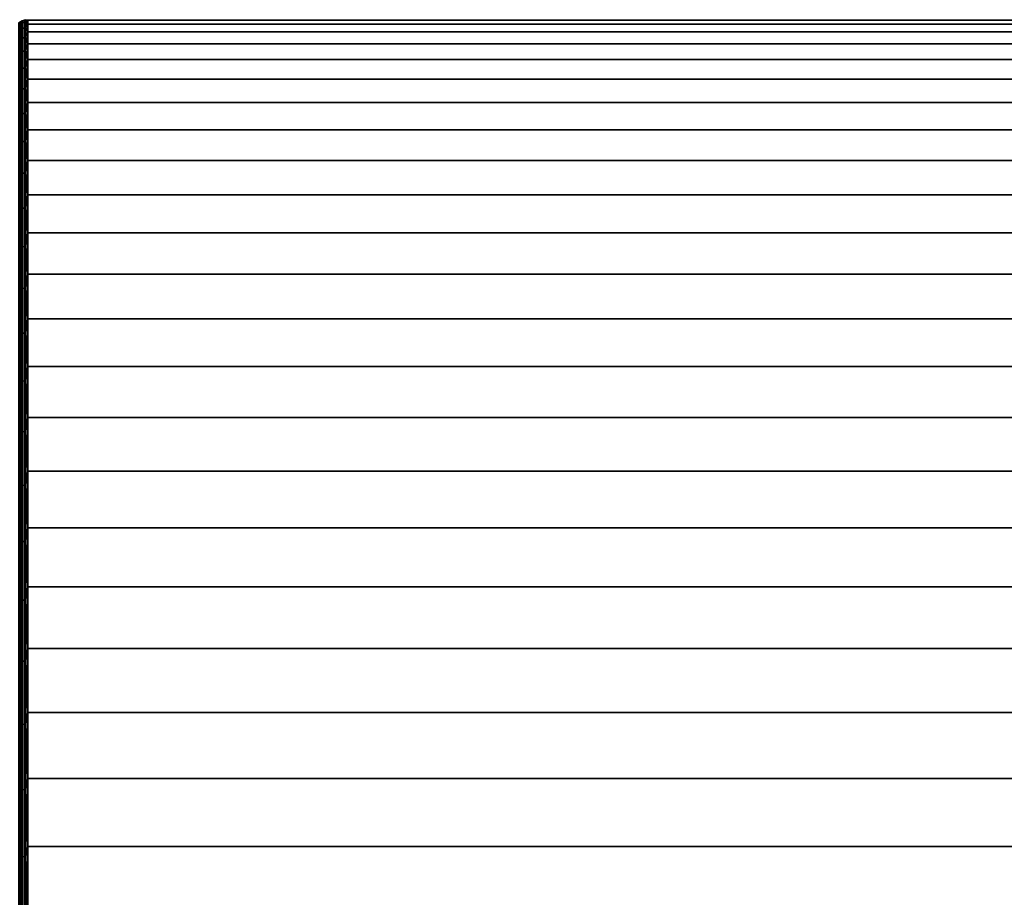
# Model space of a CAD drawing. Header units: metres. Extents: x -22 to 95, y -240 to 22.
# Tile 153 of 180: x 38 to 52, y 9 to 21. Entities that reach past the tile are written whole.
import ezdxf

# ---------------------------------------------------------------- set-up
doc = ezdxf.new("R2010")
doc.units = ezdxf.units.M
doc.layers.add('solid_10_151_013_XXX', color=7, linetype='CONTINUOUS')

msp = doc.modelspace()

# ---------------------------------------------------------------- linework, layer by layer
at = {"layer": 'solid_10_151_013_XXX'}
for points in [[(38.042877, 21.468893, 84), (38.042877, 21.441338, 82.912621), (38.02013, 21.424566, 82.913467), (38.02013, 21.452099, 84)], [(38.042877, 21.441338, 85.087379), (38.042877, 21.468893, 84), (38.02013, 21.452099, 84), (38.02013, 21.424566, 85.086533)], [(38.042877, 21.441338, 82.912621), (38.042877, 21.358744, 81.828026), (38.02013, 21.342035, 81.829727), (38.02013, 21.424566, 82.913467)], [(38.042877, 21.358744, 86.171974), (38.042877, 21.441338, 85.087379), (38.02013, 21.424566, 85.086533), (38.02013, 21.342035, 86.170273)], [(38.067764, 21.482311, 84), (38.067764, 21.454739, 82.911942), (38.042877, 21.441338, 82.912621), (38.042877, 21.468893, 84)], [(38.067764, 21.454739, 85.088058), (38.067764, 21.482311, 84), (38.042877, 21.468893, 84), (38.042877, 21.441338, 85.087379)], [(38.067764, 21.454739, 82.911942), (38.067764, 21.372091, 81.826668), (38.042877, 21.358744, 81.828026), (38.042877, 21.441338, 82.912621)], [(38.067764, 21.372091, 86.173332), (38.067764, 21.454739, 85.088058), (38.042877, 21.441338, 85.087379), (38.042877, 21.358744, 86.171974)], [(38.094296, 21.492086, 84), (38.094296, 21.4645, 82.911446), (38.067764, 21.454739, 82.911942), (38.067764, 21.482311, 84)], [(38.094296, 21.4645, 85.088554), (38.094296, 21.492086, 84), (38.067764, 21.482311, 84), (38.067764, 21.454739, 85.088058)], [(38.094296, 21.4645, 82.911446), (38.094296, 21.381817, 81.825684), (38.067764, 21.372091, 81.826668), (38.067764, 21.454739, 82.911942)], [(38.094296, 21.381817, 86.174316), (38.094296, 21.4645, 85.088554), (38.067764, 21.454739, 85.088058), (38.067764, 21.372091, 86.173332)], [(38.094296, 21.381817, 81.825684), (38.094296, 21.244246, 80.745499), (38.067764, 21.234583, 80.746979), (38.067764, 21.372091, 81.826668)], [(38.094296, 21.244246, 87.254501), (38.094296, 21.381817, 86.174316), (38.067764, 21.372091, 86.173332), (38.067764, 21.234583, 87.253021)], [(38.121937, 21.498022, 84), (38.121937, 21.470428, 82.91114), (38.094296, 21.4645, 82.911446), (38.094296, 21.492086, 84)], [(38.121937, 21.470428, 85.08886), (38.121937, 21.498022, 84), (38.094296, 21.492086, 84), (38.094296, 21.4645, 85.088554)], [(38.121937, 21.470428, 82.91114), (38.121937, 21.387722, 81.825081), (38.094296, 21.381817, 81.825684), (38.094296, 21.4645, 82.911446)], [(38.121937, 21.387722, 86.174919), (38.121937, 21.470428, 85.08886), (38.094296, 21.4645, 85.088554), (38.094296, 21.381817, 86.174316)], [(38.121937, 21.387722, 81.825081), (38.121937, 21.250113, 80.744606), (38.094296, 21.244246, 80.745499), (38.094296, 21.381817, 81.825684)], [(38.121937, 21.250113, 87.255394), (38.121937, 21.387722, 86.174919), (38.094296, 21.381817, 86.174316), (38.094296, 21.244246, 87.254501)], [(38.121937, 21.498022, 84), (38.150002, 21.492872, 84.553581), (38.150002, 21.492872, 83.446419)], [(38.121937, 21.470428, 85.08886), (38.150002, 21.492872, 84.553581), (38.121937, 21.498022, 84)], [(38.121937, 21.498022, 84), (38.150002, 21.492872, 83.446419), (38.121937, 21.470428, 82.91114)], [(38.121937, 21.470428, 85.08886), (38.150002, 21.435877, 85.659271), (38.150002, 21.492872, 84.553581)], [(38.121937, 21.470428, 82.91114), (38.150002, 21.492872, 83.446419), (38.150002, 21.435877, 82.340729)], [(38.121937, 21.387722, 86.174919), (38.150002, 21.435877, 85.659271), (38.121937, 21.470428, 85.08886)], [(38.121937, 21.470428, 82.91114), (38.150002, 21.435877, 82.340729), (38.121937, 21.387722, 81.825081)], [(38.121937, 21.387722, 86.174919), (38.150002, 21.322037, 86.760567), (38.150002, 21.435877, 85.659271)], [(38.121937, 21.387722, 81.825081), (38.150002, 21.435877, 82.340729), (38.150002, 21.322037, 81.239433)], [(38.121937, 21.250113, 87.255394), (38.150002, 21.322037, 86.760567), (38.121937, 21.387722, 86.174919)], [(38.121937, 21.387722, 81.825081), (38.150002, 21.322037, 81.239433), (38.121937, 21.250113, 80.744606)], [(38.150002, 21.435877, 82.340729), (38.150002, 21.492872, 83.446419), (93.449997, 21.492872, 83.446419), (93.449997, 21.435877, 82.340729)], [(38.150002, 21.492872, 83.446419), (38.150002, 21.492872, 84.553581), (93.449997, 21.492872, 84.553581), (93.449997, 21.492872, 83.446419)], [(38.150002, 21.492872, 84.553581), (38.150002, 21.435877, 85.659271), (93.449997, 21.435877, 85.659271), (93.449997, 21.492872, 84.553581)], [(38.150002, 21.322037, 81.239433), (38.150002, 21.435877, 82.340729), (93.449997, 21.435877, 82.340729), (93.449997, 21.322037, 81.239433)], [(38.150002, 21.435877, 85.659271), (38.150002, 21.322037, 86.760567), (93.449997, 21.322037, 86.760567), (93.449997, 21.435877, 85.659271)], [(38.042877, 21.358744, 81.828026), (38.042877, 21.221321, 80.749016), (38.02013, 21.204721, 80.751556), (38.02013, 21.342035, 81.829727)], [(38.042877, 21.221321, 87.250984), (38.042877, 21.358744, 86.171974), (38.02013, 21.342035, 86.170273), (38.02013, 21.204721, 87.248444)], [(38.067764, 21.372091, 81.826668), (38.067764, 21.234583, 80.746979), (38.042877, 21.221321, 80.749016), (38.042877, 21.358744, 81.828026)], [(38.067764, 21.234583, 87.253021), (38.067764, 21.372091, 86.173332), (38.042877, 21.358744, 86.171974), (38.042877, 21.221321, 87.250984)], [(38.067764, 21.234583, 80.746979), (38.067764, 21.042566, 79.675644), (38.042877, 21.029423, 79.678345), (38.042877, 21.221321, 80.749016)], [(38.067764, 21.042566, 88.324356), (38.067764, 21.234583, 87.253021), (38.042877, 21.221321, 87.250984), (38.042877, 21.029423, 88.321655)], [(38.094296, 21.244246, 80.745499), (38.094296, 21.052141, 79.673676), (38.067764, 21.042566, 79.675644), (38.067764, 21.234583, 80.746979)], [(38.094296, 21.052141, 88.326324), (38.094296, 21.244246, 87.254501), (38.067764, 21.234583, 87.253021), (38.067764, 21.042566, 88.324356)], [(38.121937, 21.250113, 80.744606), (38.121937, 21.057955, 79.672478), (38.094296, 21.052141, 79.673676), (38.094296, 21.244246, 80.745499)], [(38.121937, 21.057955, 88.327522), (38.121937, 21.250113, 87.255394), (38.094296, 21.244246, 87.254501), (38.094296, 21.052141, 88.326324)], [(38.121937, 21.250113, 87.255394), (38.150002, 21.151655, 87.854538), (38.150002, 21.322037, 86.760567)], [(38.121937, 21.250113, 80.744606), (38.150002, 21.322037, 81.239433), (38.150002, 21.151655, 80.145462)], [(38.121937, 21.057955, 88.327522), (38.150002, 21.151655, 87.854538), (38.121937, 21.250113, 87.255394)], [(38.121937, 21.250113, 80.744606), (38.150002, 21.151655, 80.145462), (38.121937, 21.057955, 79.672478)], [(38.150002, 21.151655, 80.145462), (38.150002, 21.322037, 81.239433), (93.449997, 21.322037, 81.239433), (93.449997, 21.151657, 80.145462)], [(38.150002, 21.322037, 86.760567), (38.150002, 21.151655, 87.854538), (93.449997, 21.151657, 87.854538), (93.449997, 21.322037, 86.760567)], [(38.042877, 21.221321, 80.749016), (38.042877, 21.029423, 79.678345), (38.02013, 21.012974, 79.681725), (38.02013, 21.204721, 80.751556)], [(38.042877, 21.029423, 88.321655), (38.042877, 21.221321, 87.250984), (38.02013, 21.204721, 87.248444), (38.02013, 21.012974, 88.318275)], [(38.121937, 21.057955, 88.327522), (38.150002, 20.925184, 88.938286), (38.150002, 21.151655, 87.854538)], [(38.121937, 21.057955, 79.672478), (38.150002, 21.151655, 80.145462), (38.150002, 20.925184, 79.061714)], [(38.150002, 20.925184, 79.061714), (38.150002, 21.151655, 80.145462), (93.449997, 21.151657, 80.145462), (93.449997, 20.925184, 79.061714)], [(38.150002, 21.151655, 87.854538), (38.150002, 20.925184, 88.938286), (93.449997, 20.925184, 88.938286), (93.449997, 21.151657, 87.854538)], [(38.042877, 21.029423, 79.678345), (38.042877, 20.783545, 78.618767), (38.02013, 20.767286, 78.622978), (38.02013, 21.012974, 79.681725)], [(38.042877, 20.783545, 89.381233), (38.042877, 21.029423, 88.321655), (38.02013, 21.012974, 88.318275), (38.02013, 20.767286, 89.377022)], [(38.067764, 21.042566, 79.675644), (38.067764, 20.796534, 78.615402), (38.042877, 20.783545, 78.618767), (38.042877, 21.029423, 79.678345)], [(38.067764, 20.796534, 89.384598), (38.067764, 21.042566, 88.324356), (38.042877, 21.029423, 88.321655), (38.042877, 20.783545, 89.381233)], [(38.094296, 21.052141, 79.673676), (38.094296, 20.805996, 78.612953), (38.067764, 20.796534, 78.615402), (38.067764, 21.042566, 79.675644)], [(38.094296, 20.805996, 89.387047), (38.094296, 21.052141, 88.326324), (38.067764, 21.042566, 88.324356), (38.067764, 20.796534, 89.384598)], [(38.121937, 21.057955, 79.672478), (38.121937, 20.811743, 78.611465), (38.094296, 20.805996, 78.612953), (38.094296, 21.052141, 79.673676)], [(38.121937, 20.811743, 89.388535), (38.121937, 21.057955, 88.327522), (38.094296, 21.052141, 88.326324), (38.094296, 20.805996, 89.387047)], [(38.121937, 20.811743, 89.388535), (38.150002, 20.925184, 88.938286), (38.121937, 21.057955, 88.327522)], [(38.121937, 21.057955, 79.672478), (38.150002, 20.925184, 79.061714), (38.121937, 20.811743, 78.611465)], [(38.121937, 20.811743, 78.611465), (38.121937, 20.512106, 77.564285), (38.094296, 20.506443, 77.566063), (38.094296, 20.805996, 78.612953)], [(38.121937, 20.512106, 90.435715), (38.121937, 20.811743, 89.388535), (38.094296, 20.805996, 89.387047), (38.094296, 20.506443, 90.433937)], [(38.121937, 20.811743, 89.388535), (38.150002, 20.643223, 90.008942), (38.150002, 20.925184, 88.938286)], [(38.121937, 20.811743, 78.611465), (38.150002, 20.925184, 79.061714), (38.150002, 20.643223, 77.991058)], [(38.121937, 20.512106, 90.435715), (38.150002, 20.643223, 90.008942), (38.121937, 20.811743, 89.388535)], [(38.121937, 20.811743, 78.611465), (38.150002, 20.643223, 77.991058), (38.121937, 20.512106, 77.564285)], [(38.150002, 20.643223, 77.991058), (38.150002, 20.925184, 79.061714), (93.449997, 20.925184, 79.061714), (93.449997, 20.643223, 77.991058)], [(38.150002, 20.925184, 88.938286), (38.150002, 20.643223, 90.008942), (93.449997, 20.643223, 90.008942), (93.449997, 20.925184, 88.938286)], [(38.042877, 20.783545, 78.618767), (38.042877, 20.484314, 77.573006), (38.02013, 20.46829, 77.578033), (38.02013, 20.767286, 78.622978)], [(38.042877, 20.484314, 90.426994), (38.042877, 20.783545, 89.381233), (38.02013, 20.767286, 89.377022), (38.02013, 20.46829, 90.421967)], [(38.067764, 20.796534, 78.615402), (38.067764, 20.497116, 77.568985), (38.042877, 20.484314, 77.573006), (38.042877, 20.783545, 78.618767)], [(38.067764, 20.497116, 90.431015), (38.067764, 20.796534, 89.384598), (38.042877, 20.783545, 89.381233), (38.042877, 20.484314, 90.426994)], [(38.094296, 20.805996, 78.612953), (38.094296, 20.506443, 77.566063), (38.067764, 20.497116, 77.568985), (38.067764, 20.796534, 78.615402)], [(38.094296, 20.506443, 90.433937), (38.094296, 20.805996, 89.387047), (38.067764, 20.796534, 89.384598), (38.067764, 20.497116, 90.431015)], [(38.121937, 20.512106, 90.435715), (38.150002, 20.306519, 91.06366), (38.150002, 20.643223, 90.008942)], [(38.121937, 20.512106, 77.564285), (38.150002, 20.643223, 77.991058), (38.150002, 20.306519, 76.93634)], [(38.150002, 20.306519, 76.93634), (38.150002, 20.643223, 77.991058), (93.449997, 20.643223, 77.991058), (93.449997, 20.306519, 76.93634)], [(38.150002, 20.643223, 90.008942), (38.150002, 20.306519, 91.06366), (93.449997, 20.306519, 91.06366), (93.449997, 20.643223, 90.008942)], [(38.042877, 20.484314, 77.573006), (38.042877, 20.1325, 76.543739), (38.02013, 20.116753, 76.549576), (38.02013, 20.46829, 77.578033)], [(38.042877, 20.1325, 91.456261), (38.042877, 20.484314, 90.426994), (38.02013, 20.46829, 90.421967), (38.02013, 20.116753, 91.450424)], [(38.067764, 20.497116, 77.568985), (38.067764, 20.145082, 76.539078), (38.042877, 20.1325, 76.543739), (38.042877, 20.484314, 77.573006)], [(38.067764, 20.145082, 91.460922), (38.067764, 20.497116, 90.431015), (38.042877, 20.484314, 90.426994), (38.042877, 20.1325, 91.456261)], [(38.094296, 20.506443, 77.566063), (38.094296, 20.154249, 76.535683), (38.067764, 20.145082, 76.539078), (38.067764, 20.497116, 77.568985)], [(38.094296, 20.154249, 91.464317), (38.094296, 20.506443, 90.433937), (38.067764, 20.497116, 90.431015), (38.067764, 20.145082, 91.460922)], [(38.121937, 20.512106, 77.564285), (38.121937, 20.159815, 76.533623), (38.094296, 20.154249, 76.535683), (38.094296, 20.506443, 77.566063)], [(38.121937, 20.159815, 91.466377), (38.121937, 20.512106, 90.435715), (38.094296, 20.506443, 90.433937), (38.094296, 20.154249, 91.464317)], [(38.121937, 20.159815, 91.466377), (38.150002, 20.306519, 91.06366), (38.121937, 20.512106, 90.435715)], [(38.121937, 20.512106, 77.564285), (38.150002, 20.306519, 76.93634), (38.121937, 20.159815, 76.533623)], [(38.121937, 20.159815, 91.466377), (38.150002, 19.915966, 92.099648), (38.150002, 20.306519, 91.06366)], [(38.121937, 20.159815, 76.533623), (38.150002, 20.306519, 76.93634), (38.150002, 19.915966, 75.900352)], [(38.150002, 19.915966, 75.900352), (38.150002, 20.306519, 76.93634), (93.449997, 20.306519, 76.93634), (93.449997, 19.915966, 75.900352)], [(38.150002, 20.306519, 91.06366), (38.150002, 19.915966, 92.099648), (93.449997, 19.915966, 92.099648), (93.449997, 20.306519, 91.06366)], [(38.042877, 20.1325, 76.543739), (38.042877, 19.729006, 75.533615), (38.02013, 19.713573, 75.540237), (38.02013, 20.116753, 76.549576)], [(38.042877, 19.729006, 92.466385), (38.042877, 20.1325, 91.456261), (38.02013, 20.116753, 91.450424), (38.02013, 19.713573, 92.459763)], [(38.067764, 20.145082, 76.539078), (38.067764, 19.741337, 75.528328), (38.042877, 19.729006, 75.533615), (38.042877, 20.1325, 76.543739)], [(38.067764, 19.741337, 92.471672), (38.067764, 20.145082, 91.460922), (38.042877, 20.1325, 91.456261), (38.042877, 19.729006, 92.466385)], [(38.094296, 20.154249, 76.535683), (38.094296, 19.75032, 75.524467), (38.067764, 19.741337, 75.528328), (38.067764, 20.145082, 76.539078)], [(38.094296, 19.75032, 92.475533), (38.094296, 20.154249, 91.464317), (38.067764, 20.145082, 91.460922), (38.067764, 19.741337, 92.471672)], [(38.121937, 20.159815, 76.533623), (38.121937, 19.755775, 75.522133), (38.094296, 19.75032, 75.524467), (38.094296, 20.154249, 76.535683)], [(38.121937, 19.755775, 92.477867), (38.121937, 20.159815, 91.466377), (38.094296, 20.154249, 91.464317), (38.094296, 19.75032, 92.475533)], [(38.121937, 19.755775, 92.477867), (38.150002, 19.915966, 92.099648), (38.121937, 20.159815, 91.466377)], [(38.121937, 20.159815, 76.533623), (38.150002, 19.915966, 75.900352), (38.121937, 19.755775, 75.522133)], [(38.121937, 19.755775, 92.477867), (38.150002, 19.472599, 93.114159), (38.150002, 19.915966, 92.099648)], [(38.121937, 19.755775, 75.522133), (38.150002, 19.915966, 75.900352), (38.150002, 19.472599, 74.885841)], [(38.150002, 19.472599, 74.885841), (38.150002, 19.915966, 75.900352), (93.449997, 19.915966, 75.900352), (93.449997, 19.472599, 74.885841)], [(38.150002, 19.915966, 92.099648), (38.150002, 19.472599, 93.114159), (93.449997, 19.472599, 93.114159), (93.449997, 19.915966, 92.099648)], [(38.042877, 19.729006, 75.533615), (38.042877, 19.27487, 74.545227), (38.02013, 19.259792, 74.55262), (38.02013, 19.713573, 75.540237)], [(38.042877, 19.27487, 93.454773), (38.042877, 19.729006, 92.466385), (38.02013, 19.713573, 92.459763), (38.02013, 19.259792, 93.44738)], [(38.067764, 19.741337, 75.528328), (38.067764, 19.286917, 74.539314), (38.042877, 19.27487, 74.545227), (38.042877, 19.729006, 75.533615)], [(38.067764, 19.286917, 93.460686), (38.067764, 19.741337, 92.471672), (38.042877, 19.729006, 92.466385), (38.042877, 19.27487, 93.454773)], [(38.094296, 19.75032, 75.524467), (38.094296, 19.295692, 74.535011), (38.067764, 19.286917, 74.539314), (38.067764, 19.741337, 75.528328)], [(38.094296, 19.295692, 93.464989), (38.094296, 19.75032, 92.475533), (38.067764, 19.741337, 92.471672), (38.067764, 19.286917, 93.460686)], [(38.121937, 19.755775, 75.522133), (38.121937, 19.301022, 74.532394), (38.094296, 19.295692, 74.535011), (38.094296, 19.75032, 75.524467)], [(38.121937, 19.301022, 93.467606), (38.121937, 19.755775, 92.477867), (38.094296, 19.75032, 92.475533), (38.094296, 19.295692, 93.464989)], [(38.121937, 19.301022, 93.467606), (38.150002, 19.472599, 93.114159), (38.121937, 19.755775, 92.477867)], [(38.121937, 19.755775, 75.522133), (38.150002, 19.472599, 74.885841), (38.121937, 19.301022, 74.532394)], [(38.121937, 19.301022, 93.467606), (38.150002, 18.977594, 94.1045), (38.150002, 19.472599, 93.114159)], [(38.121937, 19.301022, 74.532394), (38.150002, 19.472599, 74.885841), (38.150002, 18.977594, 73.8955)], [(38.150002, 18.977594, 73.8955), (38.150002, 19.472599, 74.885841), (93.449997, 19.472599, 74.885841), (93.449997, 18.977596, 73.8955)], [(38.150002, 19.472599, 93.114159), (38.150002, 18.977594, 94.1045), (93.449997, 18.977596, 94.1045), (93.449997, 19.472599, 93.114159)], [(38.042877, 19.27487, 74.545227), (38.042877, 18.771254, 73.5811), (38.02013, 18.756571, 73.589256), (38.02013, 19.259792, 74.55262)], [(38.042877, 18.771254, 94.4189), (38.042877, 19.27487, 93.454773), (38.02013, 19.259792, 93.44738), (38.02013, 18.756571, 94.410744)], [(38.067764, 19.286917, 74.539314), (38.067764, 18.782986, 73.574593), (38.042877, 18.771254, 73.5811), (38.042877, 19.27487, 74.545227)], [(38.067764, 18.782986, 94.425407), (38.067764, 19.286917, 93.460686), (38.042877, 19.27487, 93.454773), (38.042877, 18.771254, 94.4189)], [(38.094296, 19.295692, 74.535011), (38.094296, 18.791533, 73.569847), (38.067764, 18.782986, 73.574593), (38.067764, 19.286917, 74.539314)], [(38.094296, 18.791533, 94.430153), (38.094296, 19.295692, 93.464989), (38.067764, 19.286917, 93.460686), (38.067764, 18.782986, 94.425407)], [(38.121937, 19.301022, 74.532394), (38.121937, 18.796722, 73.566971), (38.094296, 18.791533, 73.569847), (38.094296, 19.295692, 74.535011)], [(38.121937, 18.796722, 94.433029), (38.121937, 19.301022, 93.467606), (38.094296, 19.295692, 93.464989), (38.094296, 18.791533, 94.430153)], [(38.121937, 18.796722, 94.433029), (38.150002, 18.977594, 94.1045), (38.121937, 19.301022, 93.467606)], [(38.121937, 19.301022, 74.532394), (38.150002, 18.977594, 73.8955), (38.121937, 18.796722, 73.566971)], [(38.121937, 18.796722, 94.433029), (38.150002, 18.432264, 95.068047), (38.150002, 18.977594, 94.1045)], [(38.121937, 18.796722, 73.566971), (38.150002, 18.977594, 73.8955), (38.150002, 18.432264, 72.931953)], [(38.150002, 18.432264, 72.931953), (38.150002, 18.977594, 73.8955), (93.449997, 18.977596, 73.8955), (93.449997, 18.432266, 72.931961)], [(38.150002, 18.977594, 94.1045), (38.150002, 18.432264, 95.068047), (93.449997, 18.432266, 95.068039), (93.449997, 18.977596, 94.1045)], [(38.042877, 18.771254, 73.5811), (38.042877, 18.219452, 72.64373), (38.02013, 18.2052, 72.652611), (38.02013, 18.756571, 73.589256)], [(38.042877, 18.219452, 95.35627), (38.042877, 18.771254, 94.4189), (38.02013, 18.756571, 94.410744), (38.02013, 18.2052, 95.347389)], [(38.067764, 18.782986, 73.574593), (38.067764, 18.230839, 72.636627), (38.042877, 18.219452, 72.64373), (38.042877, 18.771254, 73.5811)], [(38.067764, 18.230839, 95.363373), (38.067764, 18.782986, 94.425407), (38.042877, 18.771254, 94.4189), (38.042877, 18.219452, 95.35627)], [(38.094296, 18.791533, 73.569847), (38.094296, 18.239136, 72.631462), (38.067764, 18.230839, 72.636627), (38.067764, 18.782986, 73.574593)], [(38.094296, 18.239136, 95.368538), (38.094296, 18.791533, 94.430153), (38.067764, 18.782986, 94.425407), (38.067764, 18.230839, 95.363373)], [(38.121937, 18.796722, 73.566971), (38.121937, 18.244173, 72.628319), (38.094296, 18.239136, 72.631462), (38.094296, 18.791533, 73.569847)], [(38.121937, 18.244173, 95.371681), (38.121937, 18.796722, 94.433029), (38.094296, 18.791533, 94.430153), (38.094296, 18.239136, 95.368538)], [(38.121937, 18.244173, 95.371681), (38.150002, 18.432264, 95.068047), (38.121937, 18.796722, 94.433029)], [(38.121937, 18.796722, 73.566971), (38.150002, 18.432264, 72.931953), (38.121937, 18.244173, 72.628319)], [(38.121937, 18.244173, 95.371681), (38.150002, 17.838055, 96.002243), (38.150002, 18.432264, 95.068047)], [(38.121937, 18.244173, 72.628319), (38.150002, 18.432264, 72.931953), (38.150002, 17.838055, 71.997757)], [(38.150002, 17.838055, 71.997757), (38.150002, 18.432264, 72.931953), (93.449997, 18.432266, 72.931961), (93.449997, 17.838058, 71.997765)], [(38.150002, 18.432264, 95.068047), (38.150002, 17.838055, 96.002243), (93.449997, 17.838058, 96.002235), (93.449997, 18.432266, 95.068039)], [(38.042877, 18.219452, 72.64373), (38.042877, 17.620882, 71.735504), (38.02013, 17.6071, 71.745094), (38.02013, 18.2052, 72.652611)], [(38.042877, 17.620882, 96.264496), (38.042877, 18.219452, 95.35627), (38.02013, 18.2052, 95.347389), (38.02013, 17.6071, 96.254906)], [(38.067764, 18.230839, 72.636627), (38.067764, 17.631895, 71.727837), (38.042877, 17.620882, 71.735504), (38.042877, 18.219452, 72.64373)], [(38.067764, 17.631895, 96.272163), (38.067764, 18.230839, 95.363373), (38.042877, 18.219452, 95.35627), (38.042877, 17.620882, 96.264496)], [(38.094296, 18.239136, 72.631462), (38.094296, 17.639917, 71.722252), (38.067764, 17.631895, 71.727837), (38.067764, 18.230839, 72.636627)], [(38.094296, 17.639917, 96.277748), (38.094296, 18.239136, 95.368538), (38.067764, 18.230839, 95.363373), (38.067764, 17.631895, 96.272163)], [(38.121937, 18.244173, 72.628319), (38.121937, 17.644791, 71.718864), (38.094296, 17.639917, 71.722252), (38.094296, 18.239136, 72.631462)], [(38.121937, 17.644791, 96.281136), (38.121937, 18.244173, 95.371681), (38.094296, 18.239136, 95.368538), (38.094296, 17.639917, 96.277748)], [(38.121937, 17.644791, 96.281136), (38.150002, 17.838055, 96.002243), (38.121937, 18.244173, 95.371681)], [(38.121937, 18.244173, 72.628319), (38.150002, 17.838055, 71.997757), (38.121937, 17.644791, 71.718864)], [(38.121937, 17.644791, 96.281136), (38.150002, 17.196543, 96.90461), (38.150002, 17.838055, 96.002243)], [(38.121937, 17.644791, 71.718864), (38.150002, 17.838055, 71.997757), (38.150002, 17.196543, 71.09539)], [(38.150002, 17.196543, 71.09539), (38.150002, 17.838055, 71.997757), (93.449997, 17.838058, 71.997765), (93.449997, 17.196547, 71.095398)], [(38.150002, 17.838055, 96.002243), (38.150002, 17.196543, 96.90461), (93.449997, 17.196547, 96.904602), (93.449997, 17.838058, 96.002235)], [(38.042877, 17.620882, 71.735504), (38.042877, 16.977079, 70.858765), (38.02013, 16.9638, 70.869041), (38.02013, 17.6071, 71.745094)], [(38.042877, 16.977079, 97.141235), (38.042877, 17.620882, 96.264496), (38.02013, 17.6071, 96.254906), (38.02013, 16.9638, 97.130959)], [(38.067764, 17.631895, 71.727837), (38.067764, 16.98769, 70.850548), (38.042877, 16.977079, 70.858765), (38.042877, 17.620882, 71.735504)], [(38.067764, 16.98769, 97.149452), (38.067764, 17.631895, 96.272163), (38.042877, 17.620882, 96.264496), (38.042877, 16.977079, 97.141235)], [(38.094296, 17.639917, 71.722252), (38.094296, 16.99542, 70.844566), (38.067764, 16.98769, 70.850548), (38.067764, 17.631895, 71.727837)], [(38.094296, 16.99542, 97.155434), (38.094296, 17.639917, 96.277748), (38.067764, 17.631895, 96.272163), (38.067764, 16.98769, 97.149452)], [(38.121937, 17.644791, 71.718864), (38.121937, 17.000114, 70.840935), (38.094296, 16.99542, 70.844566), (38.094296, 17.639917, 71.722252)], [(38.121937, 17.000114, 97.159065), (38.121937, 17.644791, 96.281136), (38.094296, 17.639917, 96.277748), (38.094296, 16.99542, 97.155434)], [(38.121937, 17.000114, 97.159065), (38.150002, 17.196543, 96.90461), (38.121937, 17.644791, 96.281136)], [(38.121937, 17.644791, 71.718864), (38.150002, 17.196543, 71.09539), (38.121937, 17.000114, 70.840935)], [(38.121937, 17.000114, 97.159065), (38.150002, 16.50943, 97.772751), (38.150002, 17.196543, 96.90461)], [(38.121937, 17.000114, 70.840935), (38.150002, 17.196543, 71.09539), (38.150002, 16.50943, 70.227249)], [(38.150002, 16.50943, 70.227249), (38.150002, 17.196543, 71.09539), (93.449997, 17.196547, 71.095398), (93.449997, 16.509432, 70.227249)], [(38.150002, 17.196543, 96.90461), (38.150002, 16.50943, 97.772751), (93.449997, 16.509432, 97.772751), (93.449997, 17.196547, 96.904602)], [(38.067764, 16.98769, 70.850548), (38.067764, 16.299877, 70.007011), (38.042877, 16.289698, 70.015755), (38.042877, 16.977079, 70.858765)], [(38.067764, 16.299877, 97.992989), (38.067764, 16.98769, 97.149452), (38.042877, 16.977079, 97.141235), (38.042877, 16.289698, 97.984245)], [(38.094296, 16.99542, 70.844566), (38.094296, 16.307295, 70.000648), (38.067764, 16.299877, 70.007011), (38.067764, 16.98769, 70.850548)], [(38.094296, 16.307295, 97.999352), (38.094296, 16.99542, 97.155434), (38.067764, 16.98769, 97.149452), (38.067764, 16.299877, 97.992989)], [(38.121937, 17.000114, 70.840935), (38.121937, 16.311798, 69.99678), (38.094296, 16.307295, 70.000648), (38.094296, 16.99542, 70.844566)], [(38.121937, 16.311798, 98.00322), (38.121937, 17.000114, 97.159065), (38.094296, 16.99542, 97.155434), (38.094296, 16.307295, 97.999352)], [(38.121937, 16.311798, 98.00322), (38.150002, 16.50943, 97.772751), (38.121937, 17.000114, 97.159065)], [(38.121937, 17.000114, 70.840935), (38.150002, 16.50943, 70.227249), (38.121937, 16.311798, 69.99678)], [(38.042877, 16.977079, 70.858765), (38.042877, 16.289698, 70.015755), (38.02013, 16.276955, 70.026695), (38.02013, 16.9638, 70.869041)], [(38.042877, 16.289698, 97.984245), (38.042877, 16.977079, 97.141235), (38.02013, 16.9638, 97.130959), (38.02013, 16.276955, 97.973305)], [(38.121937, 16.311798, 98.00322), (38.150002, 15.778535, 98.604378), (38.150002, 16.50943, 97.772751)], [(38.121937, 16.311798, 69.99678), (38.150002, 16.50943, 70.227249), (38.150002, 15.778535, 69.395622)], [(38.150002, 15.778535, 69.395622), (38.150002, 16.50943, 70.227249), (93.449997, 16.509432, 70.227249), (93.449997, 15.778539, 69.39563)], [(38.150002, 16.50943, 97.772751), (38.150002, 15.778535, 98.604378), (93.449997, 15.778539, 98.60437), (93.449997, 16.509432, 97.772751)], [(38.042877, 16.289698, 70.015755), (38.042877, 15.560498, 69.208641), (38.02013, 15.548326, 69.220215), (38.02013, 16.276955, 70.026695)], [(38.042877, 15.560498, 98.791359), (38.042877, 16.289698, 97.984245), (38.02013, 16.276955, 97.973305), (38.02013, 15.548326, 98.779785)], [(38.067764, 16.299877, 70.007011), (38.067764, 15.570224, 69.199402), (38.042877, 15.560498, 69.208641), (38.042877, 16.289698, 70.015755)], [(38.067764, 15.570224, 98.800598), (38.067764, 16.299877, 97.992989), (38.042877, 16.289698, 97.984245), (38.042877, 15.560498, 98.791359)], [(38.094296, 16.307295, 70.000648), (38.094296, 15.577309, 69.192665), (38.067764, 15.570224, 69.199402), (38.067764, 16.299877, 70.007011)], [(38.094296, 15.577309, 98.807335), (38.094296, 16.307295, 97.999352), (38.067764, 16.299877, 97.992989), (38.067764, 15.570224, 98.800598)], [(38.121937, 16.311798, 69.99678), (38.121937, 15.581611, 69.188576), (38.094296, 15.577309, 69.192665), (38.094296, 16.307295, 70.000648)], [(38.121937, 15.581611, 98.811424), (38.121937, 16.311798, 98.00322), (38.094296, 16.307295, 97.999352), (38.094296, 15.577309, 98.807335)], [(38.121937, 15.581611, 98.811424), (38.150002, 15.778535, 98.604378), (38.121937, 16.311798, 98.00322)], [(38.121937, 16.311798, 69.99678), (38.150002, 15.778535, 69.395622), (38.121937, 15.581611, 69.188576)], [(38.121937, 15.581611, 98.811424), (38.150002, 15.005799, 99.39727), (38.150002, 15.778535, 98.604378)], [(38.121937, 15.581611, 69.188576), (38.150002, 15.778535, 69.395622), (38.150002, 15.005799, 68.60273)], [(38.150002, 15.005799, 68.60273), (38.150002, 15.778535, 69.395622), (93.449997, 15.778539, 69.39563), (93.449997, 15.005803, 68.60273)], [(38.150002, 15.778535, 98.604378), (38.150002, 15.005799, 99.39727), (93.449997, 15.005803, 99.39727), (93.449997, 15.778539, 98.60437)], [(38.067764, 15.570224, 69.199402), (38.067764, 14.800602, 68.429779), (38.042877, 14.791357, 68.439499), (38.042877, 15.560498, 69.208641)], [(38.067764, 14.800602, 99.570221), (38.067764, 15.570224, 98.800598), (38.042877, 15.560498, 98.791359), (38.042877, 14.791357, 99.560501)], [(38.094296, 15.577309, 69.192665), (38.094296, 14.807336, 68.422691), (38.067764, 14.800602, 68.429779), (38.067764, 15.570224, 69.199402)], [(38.094296, 14.807336, 99.577309), (38.094296, 15.577309, 98.807335), (38.067764, 15.570224, 98.800598), (38.067764, 14.800602, 99.570221)], [(38.121937, 15.581611, 69.188576), (38.121937, 14.811425, 68.418388), (38.094296, 14.807336, 68.422691), (38.094296, 15.577309, 69.192665)], [(38.121937, 14.811425, 99.581612), (38.121937, 15.581611, 98.811424), (38.094296, 15.577309, 98.807335), (38.094296, 14.807336, 99.577309)], [(38.121937, 14.811425, 99.581612), (38.150002, 15.005799, 99.39727), (38.121937, 15.581611, 98.811424)], [(38.121937, 15.581611, 69.188576), (38.150002, 15.005799, 68.60273), (38.121937, 14.811425, 68.418388)], [(38.042877, 15.560498, 69.208641), (38.042877, 14.791357, 68.439499), (38.02013, 14.779787, 68.451675), (38.02013, 15.548326, 69.220215)], [(38.042877, 14.791357, 99.560501), (38.042877, 15.560498, 98.791359), (38.02013, 15.548326, 98.779785), (38.02013, 14.779787, 99.548325)], [(38.121937, 14.811425, 99.581612), (38.150002, 14.19327, 100.149338), (38.150002, 15.005799, 99.39727)], [(38.121937, 14.811425, 68.418388), (38.150002, 15.005799, 68.60273), (38.150002, 14.19327, 67.850662)], [(38.150002, 14.19327, 67.850662), (38.150002, 15.005799, 68.60273), (93.449997, 15.005803, 68.60273), (93.449997, 14.193274, 67.85067)], [(38.150002, 15.005799, 99.39727), (38.150002, 14.19327, 100.149338), (93.449997, 14.193274, 100.14933), (93.449997, 15.005803, 99.39727)], [(38.042877, 14.791357, 68.439499), (38.042877, 13.984246, 67.710304), (38.02013, 13.973308, 67.723045), (38.02013, 14.779787, 68.451675)], [(38.042877, 13.984246, 100.289696), (38.042877, 14.791357, 99.560501), (38.02013, 14.779787, 99.548325), (38.02013, 13.973308, 100.276955)], [(38.067764, 14.800602, 68.429779), (38.067764, 13.992986, 67.700119), (38.042877, 13.984246, 67.710304), (38.042877, 14.791357, 68.439499)], [(38.067764, 13.992986, 100.299881), (38.067764, 14.800602, 99.570221), (38.042877, 14.791357, 99.560501), (38.042877, 13.984246, 100.289696)], [(38.094296, 14.807336, 68.422691), (38.094296, 13.999353, 67.692703), (38.067764, 13.992986, 67.700119), (38.067764, 14.800602, 68.429779)], [(38.094296, 13.999353, 100.307297), (38.094296, 14.807336, 99.577309), (38.067764, 14.800602, 99.570221), (38.067764, 13.992986, 100.299881)], [(38.121937, 14.811425, 68.418388), (38.121937, 14.00322, 67.688202), (38.094296, 13.999353, 67.692703), (38.094296, 14.807336, 68.422691)], [(38.121937, 14.00322, 100.311798), (38.121937, 14.811425, 99.581612), (38.094296, 14.807336, 99.577309), (38.094296, 13.999353, 100.307297)], [(38.121937, 14.00322, 100.311798), (38.150002, 14.19327, 100.149338), (38.121937, 14.811425, 99.581612)], [(38.121937, 14.811425, 68.418388), (38.150002, 14.19327, 67.850662), (38.121937, 14.00322, 67.688202)], [(38.121937, 14.00322, 100.311798), (38.150002, 13.343103, 100.858574), (38.150002, 14.19327, 100.149338)], [(38.121937, 14.00322, 67.688202), (38.150002, 14.19327, 67.850662), (38.150002, 13.343103, 67.141426)], [(38.150002, 13.343103, 67.141426), (38.150002, 14.19327, 67.850662), (93.449997, 14.193274, 67.85067), (93.449997, 13.343109, 67.141426)], [(38.150002, 14.19327, 100.149338), (38.150002, 13.343103, 100.858574), (93.449997, 13.343109, 100.858574), (93.449997, 14.193274, 100.14933)], [(38.042877, 13.984246, 67.710304), (38.042877, 13.141237, 67.022919), (38.02013, 13.130959, 67.036201), (38.02013, 13.973308, 67.723045)], [(38.042877, 13.141237, 100.977081), (38.042877, 13.984246, 100.289696), (38.02013, 13.973308, 100.276955), (38.02013, 13.130959, 100.963799)], [(38.067764, 13.992986, 67.700119), (38.067764, 13.149451, 67.012306), (38.042877, 13.141237, 67.022919), (38.042877, 13.984246, 67.710304)], [(38.067764, 13.149451, 100.987694), (38.067764, 13.992986, 100.299881), (38.042877, 13.984246, 100.289696), (38.042877, 13.141237, 100.977081)], [(38.094296, 13.999353, 67.692703), (38.094296, 13.155434, 67.004578), (38.067764, 13.149451, 67.012306), (38.067764, 13.992986, 67.700119)], [(38.094296, 13.155434, 100.995422), (38.094296, 13.999353, 100.307297), (38.067764, 13.992986, 100.299881), (38.067764, 13.149451, 100.987694)], [(38.121937, 14.00322, 67.688202), (38.121937, 13.159067, 66.999886), (38.094296, 13.155434, 67.004578), (38.094296, 13.999353, 67.692703)], [(38.121937, 13.159067, 101.000114), (38.121937, 14.00322, 100.311798), (38.094296, 13.999353, 100.307297), (38.094296, 13.155434, 100.995422)], [(38.121937, 13.159067, 101.000114), (38.150002, 13.343103, 100.858574), (38.121937, 14.00322, 100.311798)], [(38.121937, 14.00322, 67.688202), (38.150002, 13.343103, 67.141426), (38.121937, 13.159067, 66.999886)], [(38.121937, 13.159067, 101.000114), (38.150002, 12.457553, 101.523109), (38.150002, 13.343103, 100.858574)], [(38.121937, 13.159067, 66.999886), (38.150002, 13.343103, 67.141426), (38.150002, 12.457553, 66.476891)], [(38.150002, 12.457553, 66.476891), (38.150002, 13.343103, 67.141426), (93.449997, 13.343109, 67.141426), (93.449997, 12.45756, 66.476898)], [(38.150002, 13.343103, 100.858574), (38.150002, 12.457553, 101.523109), (93.449997, 12.45756, 101.523102), (93.449997, 13.343109, 100.858574)], [(38.042877, 13.141237, 67.022919), (38.042877, 12.264496, 66.37912), (38.02013, 12.254903, 66.392899), (38.02013, 13.130959, 67.036201)], [(38.042877, 12.264496, 101.62088), (38.042877, 13.141237, 100.977081), (38.02013, 13.130959, 100.963799), (38.02013, 12.254903, 101.607101)], [(38.067764, 13.149451, 67.012306), (38.067764, 12.272161, 66.368103), (38.042877, 12.264496, 66.37912), (38.042877, 13.141237, 67.022919)], [(38.067764, 12.272161, 101.631897), (38.067764, 13.149451, 100.987694), (38.042877, 13.141237, 100.977081), (38.042877, 12.264496, 101.62088)], [(38.094296, 13.155434, 67.004578), (38.094296, 12.277745, 66.360085), (38.067764, 12.272161, 66.368103), (38.067764, 13.149451, 67.012306)], [(38.094296, 12.277745, 101.639915), (38.094296, 13.155434, 100.995422), (38.067764, 13.149451, 100.987694), (38.067764, 12.272161, 101.631897)], [(38.121937, 13.159067, 66.999886), (38.121937, 12.281137, 66.355209), (38.094296, 12.277745, 66.360085), (38.094296, 13.155434, 67.004578)], [(38.121937, 12.281137, 101.644791), (38.121937, 13.159067, 101.000114), (38.094296, 13.155434, 100.995422), (38.094296, 12.277745, 101.639915)], [(38.121937, 12.281137, 101.644791), (38.150002, 12.457553, 101.523109), (38.121937, 13.159067, 101.000114)], [(38.121937, 13.159067, 66.999886), (38.150002, 12.457553, 66.476891), (38.121937, 12.281137, 66.355209)], [(38.121937, 12.281137, 101.644791), (38.150002, 11.538968, 102.141174), (38.150002, 12.457553, 101.523109)], [(38.121937, 12.281137, 66.355209), (38.150002, 12.457553, 66.476891), (38.150002, 11.538968, 65.858826)], [(38.150002, 11.538968, 65.858826), (38.150002, 12.457553, 66.476891), (93.449997, 12.45756, 66.476898), (93.449997, 11.538975, 65.858833)], [(38.150002, 12.457553, 101.523109), (38.150002, 11.538968, 102.141174), (93.449997, 11.538975, 102.141167), (93.449997, 12.45756, 101.523102)], [(38.042877, 12.264496, 66.37912), (38.042877, 11.356272, 65.780548), (38.02013, 11.347388, 65.7948), (38.02013, 12.254903, 66.392899)], [(38.042877, 11.356272, 102.219452), (38.042877, 12.264496, 101.62088), (38.02013, 12.254903, 101.607101), (38.02013, 11.347388, 102.2052)], [(38.067764, 12.272161, 66.368103), (38.067764, 11.363369, 65.769157), (38.042877, 11.356272, 65.780548), (38.042877, 12.264496, 66.37912)], [(38.067764, 11.363369, 102.230843), (38.067764, 12.272161, 101.631897), (38.042877, 12.264496, 101.62088), (38.042877, 11.356272, 102.219452)], [(38.094296, 12.277745, 66.360085), (38.094296, 11.36854, 65.760864), (38.067764, 11.363369, 65.769157), (38.067764, 12.272161, 66.368103)], [(38.094296, 11.36854, 102.239136), (38.094296, 12.277745, 101.639915), (38.067764, 12.272161, 101.631897), (38.067764, 11.363369, 102.230843)], [(38.121937, 12.281137, 66.355209), (38.121937, 11.371679, 65.755829), (38.094296, 11.36854, 65.760864), (38.094296, 12.277745, 66.360085)], [(38.121937, 11.371679, 102.244171), (38.121937, 12.281137, 101.644791), (38.094296, 12.277745, 101.639915), (38.094296, 11.36854, 102.239136)], [(38.121937, 11.371679, 102.244171), (38.150002, 11.538968, 102.141174), (38.121937, 12.281137, 101.644791)], [(38.121937, 12.281137, 66.355209), (38.150002, 11.538968, 65.858826), (38.121937, 11.371679, 65.755829)], [(38.121937, 11.371679, 102.244171), (38.150002, 10.589783, 102.711136), (38.150002, 11.538968, 102.141174)], [(38.121937, 11.371679, 65.755829), (38.150002, 11.538968, 65.858826), (38.150002, 10.589783, 65.288864)], [(38.150002, 10.589783, 65.288864), (38.150002, 11.538968, 65.858826), (93.449997, 11.538975, 65.858833), (93.449997, 10.589789, 65.288872)], [(38.150002, 11.538968, 102.141174), (38.150002, 10.589783, 102.711136), (93.449997, 10.589789, 102.711128), (93.449997, 11.538975, 102.141167)], [(38.042877, 11.356272, 65.780548), (38.042877, 10.418896, 65.228745), (38.02013, 10.410746, 65.243431), (38.02013, 11.347388, 65.7948)], [(38.042877, 10.418896, 102.771255), (38.042877, 11.356272, 102.219452), (38.02013, 11.347388, 102.2052), (38.02013, 10.410746, 102.756569)], [(38.067764, 11.363369, 65.769157), (38.067764, 10.425407, 65.21701), (38.042877, 10.418896, 65.228745), (38.042877, 11.356272, 65.780548)], [(38.067764, 10.425407, 102.78299), (38.067764, 11.363369, 102.230843), (38.042877, 11.356272, 102.219452), (38.042877, 10.418896, 102.771255)], [(38.094296, 11.36854, 65.760864), (38.094296, 10.430151, 65.208466), (38.067764, 10.425407, 65.21701), (38.067764, 11.363369, 65.769157)], [(38.094296, 10.430151, 102.791534), (38.094296, 11.36854, 102.239136), (38.067764, 11.363369, 102.230843), (38.067764, 10.425407, 102.78299)], [(38.121937, 11.371679, 65.755829), (38.121937, 10.433032, 65.203278), (38.094296, 10.430151, 65.208466), (38.094296, 11.36854, 65.760864)], [(38.121937, 10.433032, 102.796722), (38.121937, 11.371679, 102.244171), (38.094296, 11.36854, 102.239136), (38.094296, 10.430151, 102.791534)], [(38.121937, 10.433032, 102.796722), (38.150002, 10.589783, 102.711136), (38.121937, 11.371679, 102.244171)], [(38.121937, 11.371679, 65.755829), (38.150002, 10.589783, 65.288864), (38.121937, 10.433032, 65.203278)], [(38.121937, 10.433032, 102.796722), (38.150002, 9.612516, 103.231476), (38.150002, 10.589783, 102.711136)], [(38.121937, 10.433032, 65.203278), (38.150002, 10.589783, 65.288864), (38.150002, 9.612516, 64.768524)], [(38.150002, 9.612516, 64.768524), (38.150002, 10.589783, 65.288864), (93.449997, 10.589789, 65.288872), (93.449997, 9.612522, 64.768532)], [(38.150002, 10.589783, 102.711136), (38.150002, 9.612516, 103.231476), (93.449997, 9.612522, 103.231468), (93.449997, 10.589789, 102.711128)], [(38.042877, 10.418896, 65.228745), (38.042877, 9.454775, 64.725128), (38.02013, 9.447379, 64.740211), (38.02013, 10.410746, 65.243431)], [(38.042877, 9.454775, 103.274872), (38.042877, 10.418896, 102.771255), (38.02013, 10.410746, 102.756569), (38.02013, 9.447379, 103.259789)], [(38.067764, 10.425407, 65.21701), (38.067764, 9.460684, 64.713081), (38.042877, 9.454775, 64.725128), (38.042877, 10.418896, 65.228745)], [(38.067764, 9.460684, 103.286919), (38.067764, 10.425407, 102.78299), (38.042877, 10.418896, 102.771255), (38.042877, 9.454775, 103.274872)], [(38.094296, 10.430151, 65.208466), (38.094296, 9.464989, 64.704308), (38.067764, 9.460684, 64.713081), (38.067764, 10.425407, 65.21701)], [(38.094296, 9.464989, 103.295692), (38.094296, 10.430151, 102.791534), (38.067764, 10.425407, 102.78299), (38.067764, 9.460684, 103.286919)], [(38.121937, 10.433032, 65.203278), (38.121937, 9.467603, 64.698982), (38.094296, 9.464989, 64.704308), (38.094296, 10.430151, 65.208466)], [(38.121937, 9.467603, 103.301018), (38.121937, 10.433032, 102.796722), (38.094296, 10.430151, 102.791534), (38.094296, 9.464989, 103.295692)], [(38.121937, 9.467603, 103.301018), (38.150002, 9.612516, 103.231476), (38.121937, 10.433032, 102.796722)], [(38.121937, 10.433032, 65.203278), (38.150002, 9.612516, 64.768524), (38.121937, 9.467603, 64.698982)], [(38.121937, 9.467603, 103.301018), (38.150002, 8.609758, 103.700813), (38.150002, 9.612516, 103.231476)], [(38.121937, 9.467603, 64.698982), (38.150002, 9.612516, 64.768524), (38.150002, 8.609758, 64.299187)], [(38.150002, 8.609758, 64.299187), (38.150002, 9.612516, 64.768524), (93.449997, 9.612522, 64.768532), (93.449997, 8.609764, 64.299187)], [(38.150002, 9.612516, 103.231476), (38.150002, 8.609758, 103.700813), (93.449997, 8.609764, 103.700813), (93.449997, 9.612522, 103.231468)], [(38.042877, 9.454775, 64.725128), (38.042877, 8.466384, 64.270996), (38.02013, 8.459761, 64.286423), (38.02013, 9.447379, 64.740211)], [(38.042877, 8.466384, 103.729004), (38.042877, 9.454775, 103.274872), (38.02013, 9.447379, 103.259789), (38.02013, 8.459761, 103.713577)], [(38.067764, 9.460684, 64.713081), (38.067764, 8.471675, 64.258659), (38.042877, 8.466384, 64.270996), (38.042877, 9.454775, 64.725128)], [(38.067764, 8.471675, 103.741341), (38.067764, 9.460684, 103.286919), (38.042877, 9.454775, 103.274872), (38.042877, 8.466384, 103.729004)], [(38.094296, 9.464989, 64.704308), (38.094296, 8.47553, 64.24968), (38.067764, 8.471675, 64.258659), (38.067764, 9.460684, 64.713081)], [(38.094296, 8.47553, 103.75032), (38.094296, 9.464989, 103.295692), (38.067764, 9.460684, 103.286919), (38.067764, 8.471675, 103.741341)], [(38.121937, 9.467603, 64.698982), (38.121937, 8.477871, 64.244225), (38.094296, 8.47553, 64.24968), (38.094296, 9.464989, 64.704308)], [(38.121937, 8.477871, 103.755775), (38.121937, 9.467603, 103.301018), (38.094296, 9.464989, 103.295692), (38.094296, 8.47553, 103.75032)], [(38.121937, 8.477871, 103.755775), (38.150002, 8.609758, 103.700813), (38.121937, 9.467603, 103.301018)], [(38.121937, 9.467603, 64.698982), (38.150002, 8.609758, 64.299187), (38.121937, 8.477871, 64.244225)]]:
    msp.add_3dface(points, dxfattribs=at)

doc.saveas('drawing.dxf')
